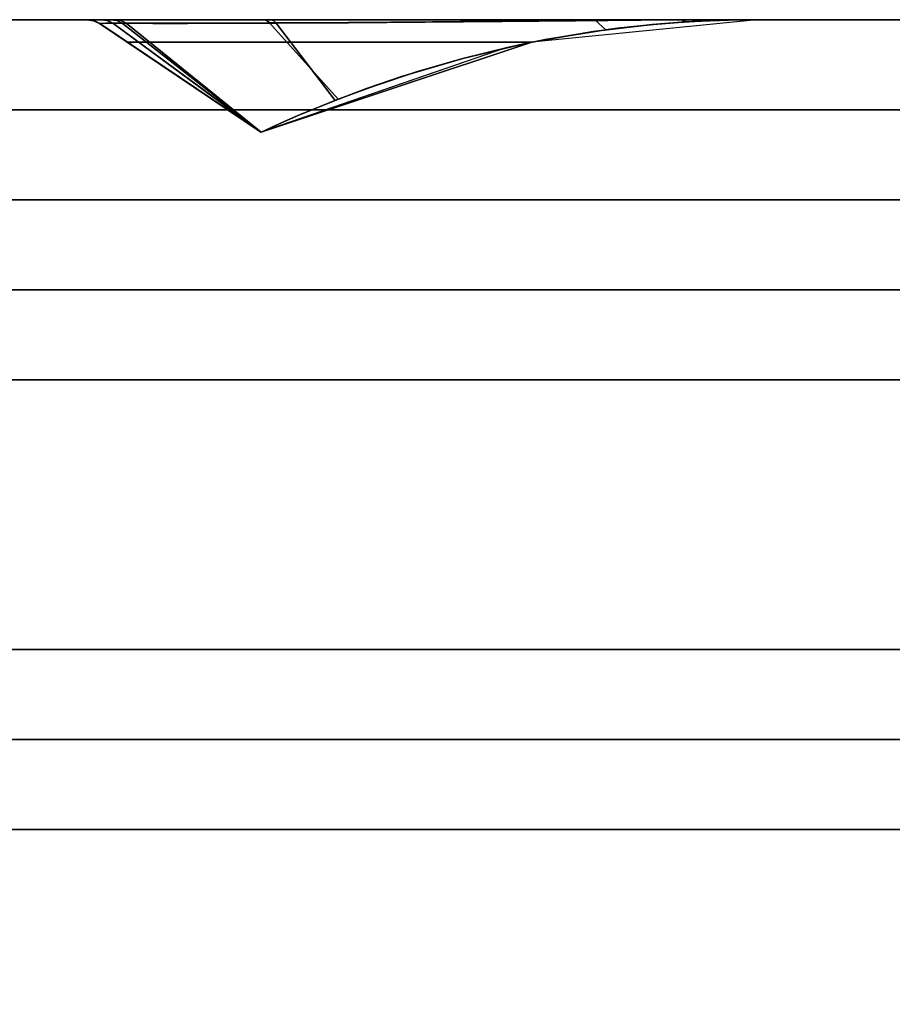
# Model space of a CAD drawing. Header units: centimetres. Extents: x -18 to 18, y -18 to 18.
# Tile 40 of 45: x 5.7 to 9.6, y 13.6 to 18. Entities that reach past the tile are written whole.
import ezdxf

# ---------------------------------------------------------------- set-up
doc = ezdxf.new("R2010")
doc.units = ezdxf.units.CM
doc.layers.get('0').update_dxf_attribs({"true_color": 0x5890e1})

msp = doc.modelspace()

# ---------------------------------------------------------------- linework, layer by layer
at = {"color": 183, "true_color": 0x8c58e1}
for points in [[(-17.6, 18, 0), (17.6, 18, 0), (17.6, 17.9923, 0), (17.6, 17.9695, 0), (17.6, 17.9325, 0), (17.6, 17.8828, 0), (17.6, 17.8222, 0), (17.6, 17.753, 0), (17.6, 17.678, 0), (17.6, 17.6, 0), (-17.6, 17.6, 0), (-17.6, 17.678, 0), (-17.6, 17.753, 0), (-17.6, 17.8222, 0), (-17.6, 17.8828, 0), (-17.6, 17.9325, 0), (-17.6, 17.9695, 0), (-17.6, 17.9923, 0)], [(17.6, 18, 0), (-17.6, 18, 0), (-17.6, 18, 0), (17.6, 18, 0)], [(17.6, 17.9923, 0), (17.6, 18, 0), (-17.6, 18, 0), (-17.6, 17.9923, 0), (-17.6, 17.9695, 0), (-17.6, 17.9325, 0), (-17.6, 17.8828, 0), (-17.6, 17.8222, 0), (-17.6, 17.753, 0), (-17.6, 17.678, 0), (-17.6, 17.6, 0), (17.6, 17.6, 0), (17.6, 17.678, 0), (17.6, 17.753, 0), (17.6, 17.8222, 0), (17.6, 17.8828, 0), (17.6, 17.9325, 0), (17.6, 17.9695, 0)], [(6.0413, 18, 0), (6.0413, 18, 0), (9.0176, 18, 0), (9.0176, 18, 0), (9.0176, 18, 0), (9.0176, 18, 0), (8.9943, 18, 0), (8.9944, 18, 0), (8.8846, 18, 0), (8.6903, 18, 0), (8.3117, 18, 0), (7.9598, 18, 0), (7.5775, 18, 0), (7.1911, 18, 0), (6.8273, 18, 0), (6.6089, 18, 0), (6.419, 18, 0), (6.2635, 18, 0), (6.1472, 18, 0), (6.105, 18, 0), (6.0422, 18, 0)], [(6.0413, 18, 0), (6.0413, 18, 0), (9.0176, 18, 0), (9.0176, 18, 0), (9.0176, 18, 0), (9.0176, 18, 0), (9.0176, 18, 0), (8.9943, 18, 0), (8.9944, 18, 0), (8.8846, 18, 0), (8.6903, 18, 0), (8.3117, 18, 0), (7.9598, 18, 0), (7.5775, 18, 0), (7.1911, 18, 0), (6.8273, 18, 0), (6.6089, 18, 0), (6.419, 18, 0), (6.2635, 18, 0), (6.1472, 18, 0), (6.105, 18, 0), (6.0422, 18, 0)], [(6.0413, 18, 0), (6.0413, 18, 0), (9.0176, 18, 0), (9.0176, 18, 0), (9.0176, 18, 0), (9.0176, 18, 0), (8.9943, 18, 0), (8.9944, 18, 0), (8.8846, 18, 0), (8.6903, 18, 0), (8.3117, 18, 0), (7.9598, 18, 0), (7.5775, 18, 0), (7.1911, 18, 0), (6.8273, 18, 0), (6.6089, 18, 0), (6.419, 18, 0), (6.2635, 18, 0), (6.1472, 18, 0), (6.105, 18, 0), (6.0422, 18, 0)], [(6.0413, 18, 0), (6.0413, 18, 0), (9.0176, 18, 0), (9.0176, 18, 0), (9.0176, 18, 0), (9.0176, 18, 0), (8.9943, 18, 0), (8.9944, 18, 0), (8.8846, 18, 0), (8.6903, 18, 0), (8.3117, 18, 0), (7.9598, 18, 0), (7.5775, 18, 0), (7.1911, 18, 0), (6.8273, 18, 0), (6.6089, 18, 0), (6.419, 18, 0), (6.2635, 18, 0), (6.1472, 18, 0), (6.105, 18, 0), (6.0422, 18, 0)], [(6.0414, 18, 0), (9.0179, 18, 0), (9.0179, 18, 0), (9.0175, 18, 0), (9.0171, 18, 0), (9.0172, 18, 0), (9.0168, 18, 0), (9.0006, 18, 0), (9.0015, 18, 0), (8.9139, 18, 0), (8.7485, 18, 0), (8.5153, 18, 0), (8.2262, 18, 0), (7.8964, 18, 0), (7.5448, 18, 0), (7.1919, 18, 0), (6.8581, 18, 0), (6.4473, 18, 0), (6.288, 18, 0), (6.1659, 18, 0), (6.1659, 18, 0), (6.0726, 18, 0), (6.0413, 18, 0)], [(6.0705, 17.9957, 0), (6.0971, 17.983, 0), (6.0971, 17.9829, 0), (6.07, 17.9958, 0), (6.0415, 18, 0), (6.0413, 18, 0), (6.0413, 18, 0)], [(6.0413, 18, 0), (6.0422, 18, 0), (6.0709, 17.9958, 0), (6.0972, 17.9835, 0), (6.0971, 17.983, 0), (6.0705, 17.9957, 0)], [(6.0705, 17.9956, 0), (6.0971, 17.9829, 0), (6.0972, 17.983, 0), (6.0706, 17.9956, 0), (6.0414, 18, 0), (6.0413, 18, 0)], [(6.0705, 17.9957, 0), (6.0971, 17.983, 0), (6.0971, 17.9829, 0), (6.07, 17.9958, 0), (6.0415, 18, 0), (6.0413, 18, 0), (6.0413, 18, 0)], [(6.0413, 18, 0), (6.0422, 18, 0), (6.0709, 17.9958, 0), (6.0972, 17.9835, 0), (6.0971, 17.983, 0), (6.0705, 17.9957, 0)], [(6.0705, 17.9957, 0), (6.0971, 17.983, 0), (6.0971, 17.9829, 0), (6.07, 17.9958, 0), (6.0415, 18, 0), (6.0413, 18, 0), (6.0413, 18, 0)], [(6.0413, 18, 0), (6.0422, 18, 0), (6.0709, 17.9958, 0), (6.0972, 17.9835, 0), (6.0971, 17.983, 0), (6.0705, 17.9957, 0)], [(6.0705, 17.9957, 0), (6.0971, 17.983, 0), (6.0971, 17.9829, 0), (6.07, 17.9958, 0), (6.0415, 18, 0), (6.0413, 18, 0), (6.0413, 18, 0)], [(6.0413, 18, 0), (6.0422, 18, 0), (6.0709, 17.9958, 0), (6.0972, 17.9835, 0), (6.0971, 17.983, 0), (6.0705, 17.9957, 0)], [(6.1242, 17.985, 0), (6.0971, 17.9829, 0), (6.0705, 17.9956, 0), (6.0413, 18, 0), (6.0726, 18, 0), (6.1659, 18, 0), (6.1914, 17.9961, 0), (6.215, 17.9846, 0)], [(8.8937, 17.9985, 0), (9.0176, 18, 0), (6.0414, 18, 0), (6.07, 17.9958, 0), (6.0971, 17.9829, 0), (6.1205, 17.9672, 0), (6.1505, 17.947, 0), (6.1849, 17.9239, 0), (6.2203, 17.9, 0), (8.0183, 17.9, 0), (8.0805, 17.9122, 0), (8.1427, 17.9236, 0), (8.2675, 17.944, 0), (8.3925, 17.9612, 0), (8.5176, 17.9753, 0), (8.6428, 17.9862, 0), (8.7682, 17.9939, 0)], [(8.8937, 17.9985, 0), (9.0176, 18, 0), (6.0414, 18, 0), (6.07, 17.9958, 0), (6.0971, 17.9829, 0), (6.1205, 17.9672, 0), (6.1505, 17.947, 0), (6.1849, 17.9239, 0), (6.2203, 17.9, 0), (8.0183, 17.9, 0), (8.0805, 17.9122, 0), (8.1427, 17.9236, 0), (8.2675, 17.944, 0), (8.3925, 17.9612, 0), (8.5176, 17.9753, 0), (8.6428, 17.9862, 0), (8.7682, 17.9939, 0)], [(8.8937, 17.9985, 0), (9.0176, 18, 0), (6.0414, 18, 0), (6.07, 17.9958, 0), (6.0971, 17.9829, 0), (6.1205, 17.9672, 0), (6.1505, 17.947, 0), (6.1849, 17.9239, 0), (6.2203, 17.9, 0), (8.0183, 17.9, 0), (8.0805, 17.9122, 0), (8.1427, 17.9236, 0), (8.2675, 17.944, 0), (8.3925, 17.9612, 0), (8.5176, 17.9753, 0), (8.6428, 17.9862, 0), (8.7682, 17.9939, 0)], [(8.8924, 17.9985, 0), (9.0179, 18, 0), (6.0414, 18, 0), (6.0706, 17.9956, 0), (6.0972, 17.983, 0), (6.1248, 17.9644, 0), (6.1554, 17.9438, 0), (6.1876, 17.9221, 0), (6.2204, 17.9, 0), (8.0188, 17.9, 0), (8.0809, 17.9122, 0), (8.1431, 17.9236, 0), (8.2676, 17.9439, 0), (8.3923, 17.9611, 0), (8.5171, 17.9752, 0), (8.6419, 17.9861, 0), (8.767, 17.9938, 0)], [(8.8937, 17.9985, 0), (9.0176, 18, 0), (6.0414, 18, 0), (6.07, 17.9958, 0), (6.0971, 17.9829, 0), (6.1205, 17.9672, 0), (6.1505, 17.947, 0), (6.1849, 17.9239, 0), (6.2203, 17.9, 0), (8.0183, 17.9, 0), (8.0805, 17.9122, 0), (8.1427, 17.9236, 0), (8.2675, 17.944, 0), (8.3925, 17.9612, 0), (8.5176, 17.9753, 0), (8.6428, 17.9862, 0), (8.7682, 17.9939, 0)], [(9.0179, 18, 0), (9.0179, 18, 0), (9.0179, 18, 0), (8.996, 18, 0), (8.8866, 18, 0), (8.6906, 18, 0), (8.312, 18, 0), (7.9601, 18, 0), (7.5778, 18, 0), (7.1914, 18, 0), (6.8275, 18, 0), (6.6092, 18, 0), (6.4193, 18, 0), (6.2638, 18, 0), (6.1475, 18, 0), (6.1053, 18, 0), (6.0425, 18, 0), (6.0416, 18, 0), (6.0415, 18, 0), (9.0179, 18, 0)], [(6.0708, 17.9957, 0), (6.0974, 17.983, 0), (6.0974, 17.9829, 0), (6.0703, 17.9958, 0), (6.0418, 18, 0), (6.0415, 18, 0), (6.0416, 18, 0)], [(6.0416, 18, 0), (6.0425, 18, 0), (6.0712, 17.9958, 0), (6.0975, 17.9835, 0), (6.0974, 17.983, 0), (6.0708, 17.9957, 0)], [(8.894, 17.9985, 0), (9.0179, 18, 0), (6.0417, 18, 0), (6.0703, 17.9958, 0), (6.0974, 17.9829, 0), (6.1207, 17.9672, 0), (6.1508, 17.947, 0), (6.1852, 17.9239, 0), (6.2206, 17.9, 0), (8.0185, 17.9, 0), (8.0808, 17.9122, 0), (8.143, 17.9236, 0), (8.2678, 17.944, 0), (8.3928, 17.9612, 0), (8.5178, 17.9753, 0), (8.6431, 17.9862, 0), (8.7685, 17.9939, 0)], [(6.0709, 17.9958, 0), (6.0422, 18, 0), (6.105, 18, 0), (6.1315, 17.9961, 0), (6.1559, 17.9847, 0), (6.0972, 17.9835, 0)], [(6.0709, 17.9958, 0), (6.0422, 18, 0), (6.105, 18, 0), (6.1315, 17.9961, 0), (6.1559, 17.9847, 0), (6.0972, 17.9835, 0)], [(6.0709, 17.9958, 0), (6.0422, 18, 0), (6.105, 18, 0), (6.1315, 17.9961, 0), (6.1559, 17.9847, 0), (6.0972, 17.9835, 0)], [(6.0709, 17.9958, 0), (6.0422, 18, 0), (6.105, 18, 0), (6.1315, 17.9961, 0), (6.1559, 17.9847, 0), (6.0972, 17.9835, 0)], [(6.0712, 17.9958, 0), (6.0425, 18, 0), (6.1053, 18, 0), (6.1318, 17.9961, 0), (6.1562, 17.9847, 0), (6.0975, 17.9835, 0)], [(6.105, 18, 0), (6.1472, 18, 0), (6.1733, 17.996, 0), (6.1972, 17.9844, 0), (6.1559, 17.9847, 0), (6.1315, 17.9961, 0)], [(6.105, 18, 0), (6.1472, 18, 0), (6.1733, 17.996, 0), (6.1972, 17.9844, 0), (6.1559, 17.9847, 0), (6.1315, 17.9961, 0)], [(6.105, 18, 0), (6.1472, 18, 0), (6.1733, 17.996, 0), (6.1972, 17.9844, 0), (6.1559, 17.9847, 0), (6.1315, 17.9961, 0)], [(6.105, 18, 0), (6.1472, 18, 0), (6.1733, 17.996, 0), (6.1972, 17.9844, 0), (6.1559, 17.9847, 0), (6.1315, 17.9961, 0)], [(6.1053, 18, 0), (6.1475, 18, 0), (6.1735, 17.996, 0), (6.1975, 17.9844, 0), (6.1562, 17.9847, 0), (6.1318, 17.9961, 0)], [(6.6089, 18, 0), (6.8273, 18, 0), (6.8399, 17.9964, 0), (6.8516, 17.9858, 0), (6.4595, 17.9841, 0), (6.3098, 17.984, 0), (6.1972, 17.9844, 0), (6.1733, 17.996, 0), (6.1472, 18, 0), (6.2635, 18, 0), (6.419, 18, 0)], [(6.3098, 17.984, 0), (6.1972, 17.9844, 0), (6.1733, 17.996, 0), (6.1472, 18, 0), (6.2635, 18, 0), (6.419, 18, 0), (6.6089, 18, 0), (6.8273, 18, 0), (6.8399, 17.9964, 0), (6.8516, 17.9858, 0), (6.4595, 17.9841, 0)], [(6.3098, 17.984, 0), (6.1972, 17.9844, 0), (6.1733, 17.996, 0), (6.1472, 18, 0), (6.2635, 18, 0), (6.419, 18, 0), (6.6089, 18, 0), (6.8273, 18, 0), (6.8399, 17.9964, 0), (6.8516, 17.9858, 0), (6.4595, 17.9841, 0)], [(6.6089, 18, 0), (6.8273, 18, 0), (6.8399, 17.9964, 0), (6.8516, 17.9858, 0), (6.4595, 17.9841, 0), (6.3098, 17.984, 0), (6.1972, 17.9844, 0), (6.1733, 17.996, 0), (6.1472, 18, 0), (6.2635, 18, 0), (6.419, 18, 0)], [(6.3101, 17.984, 0), (6.1975, 17.9844, 0), (6.1735, 17.996, 0), (6.1475, 18, 0), (6.2638, 18, 0), (6.4193, 18, 0), (6.6092, 18, 0), (6.8275, 18, 0), (6.8402, 17.9964, 0), (6.8519, 17.9858, 0), (6.4598, 17.9841, 0)], [(6.8706, 17.9961, 0), (6.8822, 17.9847, 0), (6.4873, 17.9836, 0), (6.215, 17.9846, 0), (6.1914, 17.9961, 0), (6.1659, 18, 0), (6.288, 18, 0), (6.4473, 18, 0), (6.8581, 18, 0)], [(9.0144, 18, 0), (9.0176, 18, 0), (9.0176, 18, 0), (9.0176, 18, 0), (8.0183, 17.9, 0), (7.902, 17.875, 0), (6.8144, 17.4999, 0), (6.8144, 17.4999, 0), (6.8144, 17.4999, 0), (6.8144, 17.4999, 0), (6.8144, 17.4999, 0), (6.8153, 17.5003, 0), (6.828, 17.5064, 0), (6.8632, 17.5227, 0), (6.9138, 17.5455, 0), (6.9754, 17.5723, 0), (7.0445, 17.6012, 0), (7.1173, 17.6306, 0), (7.1576, 17.6464, 0), (7.3204, 17.7067, 0), (7.5049, 17.768, 0), (7.7057, 17.8263, 0), (7.916, 17.8781, 0), (8.0776, 17.9116, 0), (8.3473, 17.9553, 0), (8.3995, 17.962, 0), (8.5585, 17.9791, 0), (8.7048, 17.9904, 0), (8.7836, 17.9947, 0), (8.8528, 17.9974, 0), (8.9148, 17.999, 0), (8.9661, 17.9997, 0), (9.0019, 18, 0)], [(9.0144, 18, 0), (9.0176, 18, 0), (9.0176, 18, 0), (9.0176, 18, 0), (8.0183, 17.9, 0), (7.902, 17.875, 0), (6.8144, 17.4999, 0), (6.8144, 17.4999, 0), (6.8144, 17.4999, 0), (6.8144, 17.4999, 0), (6.8144, 17.4999, 0), (6.8153, 17.5003, 0), (6.828, 17.5064, 0), (6.8632, 17.5227, 0), (6.9138, 17.5455, 0), (6.9754, 17.5723, 0), (7.0445, 17.6012, 0), (7.1173, 17.6306, 0), (7.1576, 17.6464, 0), (7.3204, 17.7067, 0), (7.5049, 17.768, 0), (7.7057, 17.8263, 0), (7.916, 17.8781, 0), (8.0776, 17.9116, 0), (8.3473, 17.9553, 0), (8.3995, 17.962, 0), (8.5585, 17.9791, 0), (8.7048, 17.9904, 0), (8.7836, 17.9947, 0), (8.8528, 17.9974, 0), (8.9148, 17.999, 0), (8.9661, 17.9997, 0), (9.0019, 18, 0)], [(9.0171, 18, 0), (9.0176, 18, 0), (9.0176, 18, 0), (9.0176, 18, 0), (8.0183, 17.9, 0), (7.902, 17.875, 0), (6.8144, 17.4999, 0), (6.8144, 17.4999, 0), (6.8144, 17.4999, 0), (6.8144, 17.4999, 0), (6.8144, 17.4999, 0), (6.8153, 17.5003, 0), (6.828, 17.5064, 0), (6.8632, 17.5227, 0), (6.9138, 17.5455, 0), (6.9754, 17.5723, 0), (7.0445, 17.6012, 0), (7.1173, 17.6306, 0), (7.1576, 17.6464, 0), (7.3204, 17.7067, 0), (7.5049, 17.768, 0), (7.7057, 17.8263, 0), (7.916, 17.8781, 0), (8.0776, 17.9116, 0), (8.3473, 17.9553, 0), (8.3995, 17.962, 0), (8.5585, 17.9791, 0), (8.7048, 17.9904, 0), (8.7836, 17.9947, 0), (8.8528, 17.9974, 0), (8.9148, 17.999, 0), (8.9661, 17.9997, 0), (9.0019, 18, 0), (9.0144, 18, 0)], [(9.0144, 18, 0), (9.0176, 18, 0), (9.0176, 18, 0), (9.0176, 18, 0), (8.0183, 17.9, 0), (7.902, 17.875, 0), (6.8144, 17.4999, 0), (6.8144, 17.4999, 0), (6.8144, 17.4999, 0), (6.8144, 17.4999, 0), (6.8144, 17.4999, 0), (6.8153, 17.5003, 0), (6.828, 17.5064, 0), (6.8632, 17.5227, 0), (6.9138, 17.5455, 0), (6.9754, 17.5723, 0), (7.0445, 17.6012, 0), (7.1173, 17.6306, 0), (7.1576, 17.6464, 0), (7.3204, 17.7067, 0), (7.5049, 17.768, 0), (7.7057, 17.8263, 0), (7.916, 17.8781, 0), (8.0776, 17.9116, 0), (8.3473, 17.9553, 0), (8.3995, 17.962, 0), (8.5585, 17.9791, 0), (8.7048, 17.9904, 0), (8.7836, 17.9947, 0), (8.8528, 17.9974, 0), (8.9148, 17.999, 0), (8.9661, 17.9997, 0), (9.0019, 18, 0)], [(9.0147, 18, 0), (9.0178, 18, 0), (9.0179, 18, 0), (9.0179, 18, 0), (8.0185, 17.9, 0), (7.9023, 17.875, 0), (6.8147, 17.4999, 0), (6.8147, 17.4999, 0), (6.8147, 17.4999, 0), (6.8147, 17.4999, 0), (6.8147, 17.4999, 0), (6.8155, 17.5003, 0), (6.8283, 17.5064, 0), (6.8634, 17.5227, 0), (6.914, 17.5455, 0), (6.9757, 17.5723, 0), (7.0448, 17.6012, 0), (7.1176, 17.6306, 0), (7.1579, 17.6464, 0), (7.3207, 17.7067, 0), (7.5052, 17.768, 0), (7.706, 17.8263, 0), (7.9163, 17.8781, 0), (8.0779, 17.9116, 0), (8.3476, 17.9553, 0), (8.3997, 17.962, 0), (8.5588, 17.9791, 0), (8.7051, 17.9904, 0), (8.7839, 17.9947, 0), (8.853, 17.9974, 0), (8.9151, 17.999, 0), (8.9663, 17.9997, 0), (9.0021, 18, 0)], [(9.0171, 18, 0), (9.0175, 17.9999, 0), (9.0179, 17.9999, 0), (9.0179, 18, 0), (8.0188, 17.9, 0), (6.8148, 17.4999, 0), (6.8148, 17.4998, 0), (6.8148, 17.4998, 0), (6.8339, 17.5089, 0), (6.8762, 17.5284, 0), (6.9318, 17.5532, 0), (6.9965, 17.581, 0), (7.0666, 17.61, 0), (7.144, 17.6409, 0), (7.2839, 17.6936, 0), (7.4392, 17.7469, 0), (7.7113, 17.8277, 0), (8.0019, 17.8965, 0), (8.2902, 17.9472, 0), (8.5523, 17.9785, 0), (8.7008, 17.99, 0), (8.8439, 17.997, 0), (8.9088, 17.9988, 0), (8.9635, 17.9996, 0), (9.0027, 18, 0)], [(6.8399, 17.9964, 0), (6.8273, 18, 0), (7.1911, 18, 0), (7.5775, 18, 0), (7.9598, 18, 0), (8.3117, 18, 0), (8.2994, 17.9973, 0), (7.9502, 17.9945, 0), (7.5762, 17.9912, 0), (7.2019, 17.9881, 0), (6.8516, 17.9858, 0)], [(6.8399, 17.9964, 0), (6.8273, 18, 0), (7.1911, 18, 0), (7.5775, 18, 0), (7.9598, 18, 0), (8.3117, 18, 0), (8.2994, 17.9973, 0), (7.9502, 17.9945, 0), (7.5762, 17.9912, 0), (7.2019, 17.9881, 0), (6.8516, 17.9858, 0)], [(6.8399, 17.9964, 0), (6.8273, 18, 0), (7.1911, 18, 0), (7.5775, 18, 0), (7.9598, 18, 0), (8.3117, 18, 0), (8.2994, 17.9973, 0), (7.9502, 17.9945, 0), (7.5762, 17.9912, 0), (7.2019, 17.9881, 0), (6.8516, 17.9858, 0)], [(6.8399, 17.9964, 0), (6.8273, 18, 0), (7.1911, 18, 0), (7.5775, 18, 0), (7.9598, 18, 0), (8.3117, 18, 0), (8.2994, 17.9973, 0), (7.9502, 17.9945, 0), (7.5762, 17.9912, 0), (7.2019, 17.9881, 0), (6.8516, 17.9858, 0)], [(6.8402, 17.9964, 0), (6.8275, 18, 0), (7.1914, 18, 0), (7.5778, 18, 0), (7.9601, 18, 0), (8.312, 18, 0), (8.2997, 17.9973, 0), (7.9505, 17.9945, 0), (7.5765, 17.9912, 0), (7.2022, 17.9881, 0), (6.8519, 17.9858, 0)], [(8.0776, 17.9116, 0), (8.0776, 17.9115, 0), (7.916, 17.8782, 0), (7.916, 17.8781, 0), (7.7057, 17.8263, 0), (7.5049, 17.768, 0), (7.3204, 17.7067, 0), (7.1576, 17.6464, 0), (6.8516, 17.9858, 0), (7.2019, 17.9881, 0), (7.5762, 17.9912, 0), (7.9502, 17.9945, 0), (8.2994, 17.9973, 0), (8.3473, 17.9553, 0)], [(8.0776, 17.9116, 0), (8.0776, 17.9115, 0), (7.916, 17.8782, 0), (7.916, 17.8781, 0), (7.7057, 17.8263, 0), (7.5049, 17.768, 0), (7.3204, 17.7067, 0), (7.1576, 17.6464, 0), (6.8516, 17.9858, 0), (7.2019, 17.9881, 0), (7.5762, 17.9912, 0), (7.9502, 17.9945, 0), (8.2994, 17.9973, 0), (8.3473, 17.9553, 0)], [(8.0776, 17.9116, 0), (8.0776, 17.9115, 0), (7.916, 17.8782, 0), (7.916, 17.8781, 0), (7.7057, 17.8263, 0), (7.5049, 17.768, 0), (7.3204, 17.7067, 0), (7.1576, 17.6464, 0), (6.8516, 17.9858, 0), (7.2019, 17.9881, 0), (7.5762, 17.9912, 0), (7.9502, 17.9945, 0), (8.2994, 17.9973, 0), (8.3473, 17.9553, 0)], [(8.0776, 17.9116, 0), (8.0776, 17.9115, 0), (7.916, 17.8782, 0), (7.916, 17.8781, 0), (7.7057, 17.8263, 0), (7.5049, 17.768, 0), (7.3204, 17.7067, 0), (7.1576, 17.6464, 0), (6.8516, 17.9858, 0), (7.2019, 17.9881, 0), (7.5762, 17.9912, 0), (7.9502, 17.9945, 0), (8.2994, 17.9973, 0), (8.3473, 17.9553, 0)], [(8.0779, 17.9116, 0), (8.0779, 17.9115, 0), (7.9163, 17.8782, 0), (7.9163, 17.8781, 0), (7.706, 17.8263, 0), (7.5052, 17.768, 0), (7.3207, 17.7067, 0), (7.1579, 17.6464, 0), (6.8519, 17.9858, 0), (7.2022, 17.9881, 0), (7.5765, 17.9912, 0), (7.9505, 17.9945, 0), (8.2997, 17.9973, 0), (8.3476, 17.9553, 0)], [(6.8706, 17.9961, 0), (6.8581, 18, 0), (7.1919, 18, 0), (7.5448, 18, 0), (7.8964, 18, 0), (8.2262, 18, 0), (8.5153, 18, 0), (8.7485, 18, 0), (8.9139, 18, 0), (9.0015, 18, 0), (9.0006, 18, 0), (8.9093, 17.9999, 0), (8.7389, 17.9993, 0), (8.5013, 17.9978, 0), (8.212, 17.9953, 0), (7.8869, 17.9923, 0), (7.5444, 17.9892, 0), (7.2034, 17.9866, 0), (6.8822, 17.9847, 0)], [(9.017, 18, 0), (9.017, 18, 0), (9.0027, 18, 0), (8.9635, 17.9996, 0), (8.9088, 17.9988, 0), (8.8439, 17.997, 0), (8.8324, 17.9966, 0), (8.7008, 17.99, 0), (8.5523, 17.9784, 0), (8.2902, 17.9472, 0), (8.0019, 17.8965, 0), (7.7113, 17.8277, 0), (7.4392, 17.7469, 0), (7.284, 17.6935, 0), (7.144, 17.6409, 0), (6.8822, 17.9847, 0), (7.2034, 17.9866, 0), (7.5444, 17.9892, 0), (7.8869, 17.9923, 0), (8.212, 17.9953, 0), (8.5013, 17.9978, 0), (8.7389, 17.9993, 0), (8.9093, 17.9999, 0), (9.0006, 18, 0), (9.0168, 18, 0)], [(8.3117, 18, 0), (8.6903, 18, 0), (8.6819, 17.9994, 0), (8.2994, 17.9973, 0)], [(8.3117, 18, 0), (8.6903, 18, 0), (8.6819, 17.9994, 0), (8.2994, 17.9973, 0)], [(8.3117, 18, 0), (8.6903, 18, 0), (8.6819, 17.9994, 0), (8.2994, 17.9973, 0)], [(8.3117, 18, 0), (8.6903, 18, 0), (8.6819, 17.9994, 0), (8.2994, 17.9973, 0)], [(8.6819, 17.9994, 0), (8.7048, 17.9904, 0), (8.5585, 17.9791, 0), (8.3994, 17.962, 0), (8.3995, 17.962, 0), (8.3473, 17.9553, 0), (8.2994, 17.9973, 0), (8.5045, 17.9986, 0)], [(8.6819, 17.9994, 0), (8.7048, 17.9904, 0), (8.5585, 17.9791, 0), (8.3994, 17.962, 0), (8.3995, 17.962, 0), (8.3473, 17.9553, 0), (8.2994, 17.9973, 0), (8.5045, 17.9986, 0)], [(8.6819, 17.9994, 0), (8.7048, 17.9904, 0), (8.5585, 17.9791, 0), (8.3994, 17.962, 0), (8.3995, 17.962, 0), (8.3473, 17.9553, 0), (8.2994, 17.9973, 0), (8.5045, 17.9986, 0)], [(8.6819, 17.9994, 0), (8.7048, 17.9904, 0), (8.5585, 17.9791, 0), (8.3994, 17.962, 0), (8.3995, 17.962, 0), (8.3473, 17.9553, 0), (8.2994, 17.9973, 0), (8.5045, 17.9986, 0)], [(8.312, 18, 0), (8.6906, 18, 0), (8.6822, 17.9994, 0), (8.2997, 17.9973, 0)], [(8.6822, 17.9994, 0), (8.7051, 17.9904, 0), (8.5588, 17.9791, 0), (8.3997, 17.962, 0), (8.3998, 17.962, 0), (8.3476, 17.9553, 0), (8.2997, 17.9973, 0), (8.5048, 17.9986, 0)], [(8.8863, 18, 0), (8.9944, 18, 0), (8.9941, 18, 0), (8.8811, 17.9999, 0), (8.6819, 17.9994, 0), (8.6903, 18, 0)], [(9.0144, 18, 0), (9.0019, 18, 0), (8.9661, 17.9997, 0), (8.9148, 17.999, 0), (8.8528, 17.9974, 0), (8.7836, 17.9947, 0), (8.7048, 17.9904, 0), (8.6819, 17.9994, 0), (8.7915, 17.9998, 0), (8.8811, 17.9999, 0), (8.949, 18, 0), (8.9942, 18, 0), (9.0176, 18, 0), (9.0176, 18, 0), (9.0176, 18, 0)], [(9.0176, 18, 0), (9.0176, 18, 0), (9.0144, 18, 0), (9.0019, 18, 0), (8.9661, 17.9997, 0), (8.9148, 17.999, 0), (8.8528, 17.9974, 0), (8.7836, 17.9947, 0), (8.7048, 17.9904, 0), (8.6819, 17.9994, 0), (8.7915, 17.9998, 0), (8.8811, 17.9999, 0), (8.949, 18, 0), (8.9942, 18, 0), (9.0176, 18, 0), (9.0176, 18, 0)], [(8.9944, 18, 0), (8.9941, 18, 0), (8.8811, 17.9999, 0), (8.6819, 17.9994, 0), (8.6903, 18, 0), (8.8846, 18, 0)], [(8.7836, 17.9947, 0), (8.7048, 17.9904, 0), (8.6819, 17.9994, 0), (8.7915, 17.9998, 0), (8.8811, 17.9999, 0), (8.949, 18, 0), (8.9942, 18, 0), (9.0176, 18, 0), (9.0176, 18, 0), (9.0176, 18, 0), (9.0144, 18, 0), (9.0019, 18, 0), (8.9661, 17.9997, 0), (8.9148, 17.999, 0), (8.8528, 17.9974, 0)], [(8.9944, 18, 0), (8.9941, 18, 0), (8.8811, 17.9999, 0), (8.6819, 17.9994, 0), (8.6903, 18, 0), (8.8846, 18, 0)], [(9.0144, 18, 0), (9.0019, 18, 0), (8.9661, 17.9997, 0), (8.9148, 17.999, 0), (8.8528, 17.9974, 0), (8.7836, 17.9947, 0), (8.7048, 17.9904, 0), (8.6819, 17.9994, 0), (8.7915, 17.9998, 0), (8.8811, 17.9999, 0), (8.949, 18, 0), (8.9942, 18, 0), (9.0176, 18, 0), (9.0176, 18, 0), (9.0176, 18, 0)], [(8.9944, 18, 0), (8.9941, 18, 0), (8.8811, 17.9999, 0), (8.6819, 17.9994, 0), (8.6903, 18, 0), (8.8846, 18, 0)], [(9.0147, 18, 0), (9.0022, 18, 0), (8.9663, 17.9997, 0), (8.9151, 17.999, 0), (8.853, 17.9974, 0), (8.8402, 17.997, 0), (8.7839, 17.9947, 0), (8.7051, 17.9904, 0), (8.6822, 17.9994, 0), (8.7929, 17.9998, 0), (8.8831, 17.9999, 0), (8.9512, 18, 0), (8.996, 18, 0), (9.0179, 18, 0), (9.0179, 18, 0), (9.0178, 18, 0)], [(8.996, 18, 0), (8.996, 18, 0), (8.996, 18, 0), (8.9959, 18, 0), (8.951, 18, 0), (8.8828, 17.9999, 0), (8.6822, 17.9994, 0), (8.6906, 18, 0), (8.8866, 18, 0), (8.9528, 18, 0), (8.996, 18, 0)], [(6.215, 17.9846, 0), (6.8148, 17.4998, 0), (6.8148, 17.4998, 0), (6.8148, 17.4998, 0), (6.0971, 17.9829, 0), (6.1242, 17.985, 0)], [(6.0971, 17.983, 0), (6.0972, 17.9835, 0), (6.8144, 17.4999, 0), (6.8144, 17.4999, 0)], [(6.0971, 17.983, 0), (6.0972, 17.9835, 0), (6.8144, 17.4999, 0), (6.8144, 17.4999, 0)], [(6.0971, 17.983, 0), (6.0972, 17.9835, 0), (6.8144, 17.4999, 0), (6.8144, 17.4999, 0)], [(6.0971, 17.983, 0), (6.0972, 17.9835, 0), (6.8144, 17.4999, 0), (6.8144, 17.4999, 0)], [(6.8144, 17.4999, 0), (6.8144, 17.4999, 0), (6.2203, 17.9, 0), (6.1505, 17.947, 0), (6.1205, 17.9672, 0), (6.0971, 17.9829, 0), (6.0971, 17.983, 0)], [(6.8148, 17.4998, 0), (6.8148, 17.4999, 0), (6.2204, 17.9, 0), (6.1554, 17.9438, 0), (6.1248, 17.9644, 0), (6.0972, 17.983, 0), (6.0971, 17.9829, 0)], [(6.8144, 17.4999, 0), (6.8144, 17.4999, 0), (6.2203, 17.9, 0), (6.1505, 17.947, 0), (6.1205, 17.9672, 0), (6.0971, 17.9829, 0), (6.0971, 17.983, 0)], [(6.8144, 17.4999, 0), (6.8144, 17.4999, 0), (6.2203, 17.9, 0), (6.1505, 17.947, 0), (6.1205, 17.9672, 0), (6.0971, 17.9829, 0), (6.0971, 17.983, 0)], [(6.8144, 17.4999, 0), (6.8144, 17.4999, 0), (6.2203, 17.9, 0), (6.1505, 17.947, 0), (6.1205, 17.9672, 0), (6.0971, 17.9829, 0), (6.0971, 17.983, 0)], [(6.0972, 17.9835, 0), (6.1559, 17.9847, 0), (6.8144, 17.4999, 0), (6.8144, 17.4999, 0)], [(6.0972, 17.9835, 0), (6.1559, 17.9847, 0), (6.8144, 17.4999, 0), (6.8144, 17.4999, 0)], [(6.0972, 17.9835, 0), (6.1559, 17.9847, 0), (6.8144, 17.4999, 0), (6.8144, 17.4999, 0)], [(6.0972, 17.9835, 0), (6.1559, 17.9847, 0), (6.8144, 17.4999, 0), (6.8144, 17.4999, 0)], [(6.0974, 17.983, 0), (6.0975, 17.9835, 0), (6.8147, 17.4999, 0), (6.8147, 17.4999, 0)], [(6.8147, 17.4999, 0), (6.8147, 17.4999, 0), (6.2206, 17.9, 0), (6.1508, 17.947, 0), (6.1207, 17.9672, 0), (6.0974, 17.9829, 0), (6.0974, 17.983, 0)], [(6.0975, 17.9835, 0), (6.1562, 17.9847, 0), (6.8147, 17.4999, 0), (6.8147, 17.4999, 0)], [(6.8152, 17.5003, 0), (6.8144, 17.4999, 0), (6.8144, 17.4999, 0), (6.1559, 17.9847, 0), (6.1972, 17.9844, 0)], [(6.8152, 17.5003, 0), (6.8144, 17.4999, 0), (6.8144, 17.4999, 0), (6.1559, 17.9847, 0), (6.1972, 17.9844, 0)], [(6.8152, 17.5003, 0), (6.8144, 17.4999, 0), (6.8144, 17.4999, 0), (6.1559, 17.9847, 0), (6.1972, 17.9844, 0)], [(6.8152, 17.5003, 0), (6.8144, 17.4999, 0), (6.8144, 17.4999, 0), (6.1559, 17.9847, 0), (6.1972, 17.9844, 0)], [(6.8155, 17.5003, 0), (6.8147, 17.4999, 0), (6.8147, 17.4999, 0), (6.1562, 17.9847, 0), (6.1975, 17.9844, 0)], [(7.1576, 17.6464, 0), (7.1173, 17.6306, 0), (7.0445, 17.6012, 0), (6.9754, 17.5723, 0), (6.9138, 17.5455, 0), (6.8632, 17.5227, 0), (6.828, 17.5064, 0), (6.8152, 17.5003, 0), (6.1972, 17.9844, 0), (6.3098, 17.984, 0), (6.4595, 17.9841, 0), (6.6419, 17.9847, 0), (6.8516, 17.9858, 0)], [(7.1576, 17.6464, 0), (7.1173, 17.6306, 0), (7.0445, 17.6012, 0), (6.9754, 17.5723, 0), (6.9138, 17.5455, 0), (6.8632, 17.5227, 0), (6.828, 17.5064, 0), (6.8152, 17.5003, 0), (6.1972, 17.9844, 0), (6.3098, 17.984, 0), (6.4595, 17.9841, 0), (6.6419, 17.9847, 0), (6.8516, 17.9858, 0)], [(7.1576, 17.6464, 0), (7.1173, 17.6306, 0), (7.0445, 17.6012, 0), (6.9754, 17.5723, 0), (6.9138, 17.5455, 0), (6.8632, 17.5227, 0), (6.828, 17.5064, 0), (6.8152, 17.5003, 0), (6.1972, 17.9844, 0), (6.3098, 17.984, 0), (6.4595, 17.9841, 0), (6.6419, 17.9847, 0), (6.8516, 17.9858, 0)], [(7.1576, 17.6464, 0), (7.1173, 17.6306, 0), (7.0445, 17.6012, 0), (6.9754, 17.5723, 0), (6.9138, 17.5455, 0), (6.8632, 17.5227, 0), (6.828, 17.5064, 0), (6.8152, 17.5003, 0), (6.1972, 17.9844, 0), (6.3098, 17.984, 0), (6.4595, 17.9841, 0), (6.6419, 17.9847, 0), (6.8516, 17.9858, 0)], [(7.1579, 17.6464, 0), (7.1176, 17.6306, 0), (7.0448, 17.6012, 0), (6.9757, 17.5723, 0), (6.914, 17.5455, 0), (6.8634, 17.5227, 0), (6.8283, 17.5064, 0), (6.8155, 17.5003, 0), (6.1975, 17.9844, 0), (6.3101, 17.984, 0), (6.4598, 17.9841, 0), (6.6422, 17.9847, 0), (6.8519, 17.9858, 0)], [(7.0666, 17.61, 0), (7.0085, 17.586, 0), (6.9965, 17.581, 0), (6.9318, 17.5532, 0), (6.8762, 17.5284, 0), (6.8339, 17.5089, 0), (6.8148, 17.4998, 0), (6.215, 17.9846, 0), (6.3337, 17.9838, 0), (6.4873, 17.9836, 0), (6.6719, 17.9839, 0), (6.8822, 17.9847, 0), (7.144, 17.6409, 0)], [(6.2203, 17.9, 0), (6.8144, 17.4999, 0), (8.0183, 17.9, 0)], [(6.2203, 17.9, 0), (6.8144, 17.4999, 0), (8.0183, 17.9, 0)], [(6.2203, 17.9, 0), (6.8144, 17.4999, 0), (8.0183, 17.9, 0)], [(6.2203, 17.9, 0), (6.8144, 17.4999, 0), (8.0183, 17.9, 0)], [(6.2204, 17.9, 0), (6.8148, 17.4999, 0), (8.0188, 17.9, 0)], [(6.2206, 17.9, 0), (6.8147, 17.4999, 0), (8.0185, 17.9, 0)], [(17.6, 17.6, 0), (17.6, -17.6, 0), (-17.6, -17.6, 0), (-17.6, 17.6, 0)], [(-17.6, 17.6, 0), (-17.6, -17.6, 0), (17.6, -17.6, 0), (17.6, 17.6, 0)], [(-16.4, 17.2, 0), (16.4, 17.2, 0), (16.4, 17.122, 0), (16.4, 17.0469, 0), (16.4, 16.9778, 0), (16.4, 16.9172, 0), (16.4, 16.8674, 0), (16.4, 16.8304, 0), (16.4, 16.8077, 0), (16.4, 16.8, 0), (-16.4, 16.8, 0), (-16.4, 16.8075, 0), (-16.4, 16.8304, 0), (-16.4, 16.8678, 0), (-16.4, 16.9172, 0), (-16.4, 16.9771, 0), (-16.4, 17.0469, 0), (-16.4, 17.1227, 0)], [(-16.4, 16.8, 0), (16.4, 16.8, 0), (16.4, 16.7923, 0), (16.4, 16.7695, 0), (16.4, 16.7325, 0), (16.4, 16.6828, 0), (16.4, 16.6222, 0), (16.4, 16.553, 0), (16.4, 16.478, 0), (16.4, 16.4, 0), (-16.4, 16.4, 0), (-16.4, 16.478, 0), (-16.4, 16.553, 0), (-16.4, 16.6222, 0), (-16.4, 16.6828, 0), (-16.4, 16.7325, 0), (-16.4, 16.7695, 0), (-16.4, 16.7923, 0)], [(-16.4, 16.4, 0), (16.4, 16.4, 0), (16.4, -16.4, 0), (-16.4, -16.4, 0)], [(14.4, 14.8, 0), (-14.4, 14.8, 0), (-14.4, 14.8075, 0), (-14.4, 14.8304, 0), (-14.4, 14.8678, 0), (-14.4, 14.9172, 0), (-14.4, 14.9771, 0), (-14.4, 15.0469, 0), (-14.4, 15.1227, 0), (-14.4, 15.2, 0), (14.4, 15.2, 0), (14.4, 15.122, 0), (14.4, 15.0469, 0), (14.4, 14.9778, 0), (14.4, 14.9172, 0), (14.4, 14.8674, 0), (14.4, 14.8304, 0), (14.4, 14.8077, 0)], [(14.4, 14.7923, 0), (14.4, 14.7695, 0), (14.4, 14.7325, 0), (14.4, 14.6828, 0), (14.4, 14.6222, 0), (14.4, 14.553, 0), (14.4, 14.478, 0), (14.4, 14.4, 0), (-14.4, 14.4, 0), (-14.4, 14.478, 0), (-14.4, 14.553, 0), (-14.4, 14.6222, 0), (-14.4, 14.6828, 0), (-14.4, 14.7325, 0), (-14.4, 14.7695, 0), (-14.4, 14.7923, 0), (-14.4, 14.8, 0), (14.4, 14.8, 0)], [(-14.4, -14.4, 0), (-14.4, 14.4, 0), (14.4, 14.4, 0), (14.4, -14.4, 0)]]:
    msp.add_polyline3d(points, close=True, dxfattribs=at)
for points in [[(-16.4, -17.2, 0), (16.4, -17.2, 0), (16.5561, -17.1846, 0), (16.7725, -17.108, 0), (16.9657, -16.9657, 0), (17.108, -16.7725, 0), (17.1847, -16.5561, 0), (17.2, -16.4, 0), (17.2, 16.4, 0), (17.1656, 16.6322, 0), (17.0652, 16.8445, 0), (16.9395, 16.9907, 0), (16.7771, 17.1055, 0), (16.5915, 17.1768, 0), (16.4, 17.2, 0), (-16.4, 17.2, 0)], [(-14.4, -15.2, 0), (14.4, -15.2, 0), (14.5456, -15.1866, 0), (14.6945, -15.1438, 0), (14.8378, -15.0696, 0), (14.9657, -14.9657, 0), (15.0696, -14.8378, 0), (15.1439, -14.6945, 0), (15.1867, -14.5456, 0), (15.2, -14.4, 0), (15.2, 14.4, 0), (15.185, 14.5546, 0), (15.1391, 14.7061, 0), (15.0644, 14.8457, 0), (14.9657, 14.9657, 0), (14.8458, 15.0643, 0), (14.7062, 15.1391, 0), (14.5546, 15.1849, 0), (14.4, 15.2, 0), (-14.4, 15.2, 0)]]:
    msp.add_polyline3d(points, dxfattribs=at)

doc.saveas('drawing.dxf')
